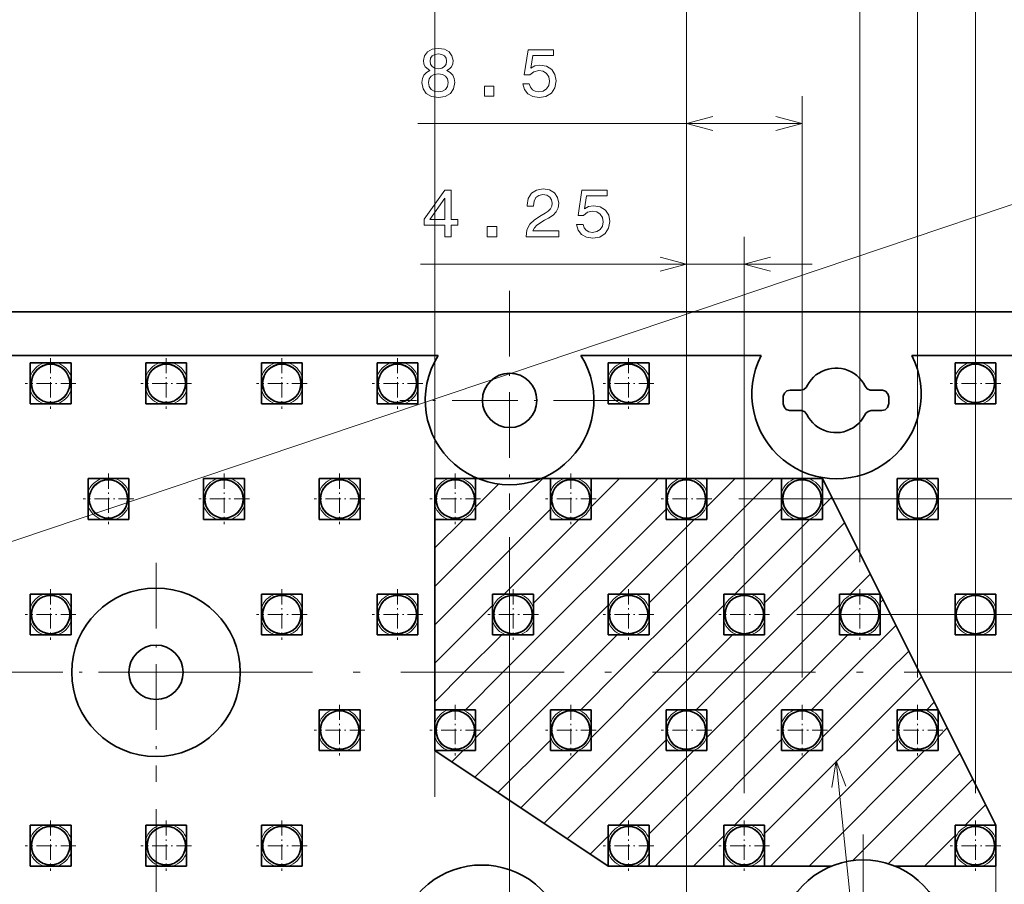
# Model space of a CAD drawing. Extents: x 0 to 594, y 0 to 420.
# Tile 12 of 33: x 161 to 233, y 133 to 196. Entities that reach past the tile are written whole.
import ezdxf

# ---------------------------------------------------------------- set-up
doc = ezdxf.new("R2010")
doc.units = 0
doc.linetypes.add('DASHDOT', pattern=[18.5, 12, -3, 0.5, -3])

msp = doc.modelspace()

# ---------------------------------------------------------------- linework, layer by layer
at = {"color": 7, "lineweight": 13}
for p, q in [((191.5, 139.343735), (191.5, 245.456116)), ((231.25, 139.612549), (231.25, 215.325165)), ((210, 124), (210, 210.084564)), ((227, 148.112549), (227, 207.984589)), ((222.75, 156.612549), (222.75, 199.630066)), ((210, 193.882812), (210, 186.863953)), ((218.5, 148.112549), (218.5, 190.863953)), ((190.242065, 188.863953), (218.5, 188.863953)), ((214.25, 139.612549), (214.25, 180.524261)), ((190.453278, 178.524261), (219.25, 178.524261)), ((191.5, 154.818756), (199.431244, 162.75)), ((194.5, 160.647186), (196.209778, 162.356964)), ((198.75, 153.583481), (207.916519, 162.75)), ((203, 160.661896), (205.088089, 162.75)), ((210, 156.348206), (216.40181, 162.75)), ((211.5, 160.67662), (213.57338, 162.75)), ((213.862549, 161.25), (373.117462, 161.25)), ((220, 160.691345), (220.686218, 161.377563)), ((191.5, 151.990326), (200, 160.490326)), ((196.494949, 148.5), (208.5, 160.505051)), ((210, 153.519775), (217, 160.519775)), ((191.5, 157.647186), (193.602814, 159.75)), ((196.588104, 154.25), (202.088089, 159.75)), ((210, 159.17662), (210.57338, 159.75)), ((213.558655, 154.25), (219.058655, 159.75)), ((215.75, 153.612915), (221.629028, 159.491943)), ((205.07338, 154.25), (210, 159.17662)), ((197, 158.440002), (197, 107.621712)), ((213.465515, 148.5), (222.571838, 157.606323)), ((207.25, 153.59819), (210, 156.348206)), ((222.043945, 154.25), (223.514648, 155.720703)), ((204.980225, 148.5), (210, 153.519775)), ((224.25, 153.62764), (224.457458, 153.835083)), ((191.5, 149.161911), (195.75, 153.411911)), ((199.32338, 148.5), (204.25, 153.42662)), ((210, 150.691345), (212.75, 153.441345)), ((216.293945, 148.5), (221.25, 153.456055)), ((218.112549, 152.75), (363.409332, 152.75)), ((221.95079, 148.5), (225.400269, 151.949463)), ((193.666519, 148.5), (196.416519, 151.25)), ((202.15181, 148.5), (204.90181, 151.25)), ((207.808655, 148.5), (210, 150.691345)), ((210.637085, 148.5), (213.387085, 151.25)), ((219.12236, 148.5), (221.87236, 151.25)), ((224.779221, 148.5), (226.343079, 150.063858)), ((191.5, 146.333481), (193.666519, 148.5)), ((193.744949, 145.75), (196.494949, 148.5)), ((194.441086, 140.789276), (202.15181, 148.5)), ((194.5, 143.67662), (199.32338, 148.5)), ((202.230225, 145.75), (204.980225, 148.5)), ((203, 143.691345), (207.808655, 148.5)), ((210, 139.37764), (219.12236, 148.5)), ((210, 147.862915), (210.637085, 148.5)), ((210.715515, 145.75), (213.465515, 148.5)), ((211.5, 143.706055), (216.293945, 148.5)), ((219.20079, 145.75), (221.95079, 148.5)), ((220, 143.720779), (224.779221, 148.5)), ((199.532257, 137.395172), (210, 147.862915)), ((215.75, 136.642349), (227.285889, 148.178238)), ((227.686081, 145.75), (228.228699, 146.292618)), ((228.5, 143.735504), (229.171494, 144.406998)), ((196.138138, 139.657913), (200, 143.519775)), ((201.229309, 136.263794), (208.5, 143.534485)), ((210, 136.54921), (217, 143.54921)), ((216.186081, 134.25), (225.5, 143.563919)), ((192.744019, 141.920654), (193.57338, 142.75)), ((197.835205, 138.526535), (202.058655, 142.75)), ((210, 142.206055), (210.543945, 142.75)), ((213.529221, 137.25), (219.029221, 142.75)), ((219.014496, 134.25), (227.514496, 142.75)), ((205.043945, 137.25), (210, 142.206055)), ((222.240402, 134.647476), (230.114304, 142.521378)), ((224.838745, 134.417389), (231.057114, 140.635757)), ((207.25, 136.62764), (210, 139.37764)), ((171, 138.440002), (171, 89.26104)), ((230.499786, 137.25), (231.999924, 138.750153)), ((202.926361, 135.132431), (204.25, 136.456055)), ((207.70079, 134.25), (210, 136.54921)), ((210.529221, 134.25), (212.75, 136.470779)), ((227.499786, 134.25), (229.75, 136.500214)), ((232.75, 134.246445), (232.75, 81.580574))]:
    msp.add_line(p, q, dxfattribs=at)
at = {"color": 7, "linetype": 'DASHDOT', "lineweight": 13}
for p, q in [((210, 175), (210, 195.882812)), ((210, 175), (210, 122)), ((349, 148.5), (71, 148.5))]:
    msp.add_line(p, q, dxfattribs=at)
at = {"color": 7, "linetype": 'DASHDOT', "lineweight": 13, "ltscale": 0.403}
for p, q in [((197, 176.559998), (197, 160.440002)), ((205.059998, 168.5), (188.940002, 168.5)), ((171, 156.559998), (171, 140.440002)), ((179.059998, 148.5), (162.940002, 148.5)), ((223, 136.559998), (223, 120.440002))]:
    msp.add_line(p, q, dxfattribs=at)
at = {"color": 7, "lineweight": 35}
for p, q in [((71, 175), (349, 175)), ((150.24881, 171.800003), (191.75119, 171.800003)), ((202.24881, 171.800003), (215.500549, 171.800003)), ((226.574051, 171.800003), (269.75119, 171.800003)), ((161.75, 171.25), (162.753555, 171.25)), ((161.75, 170.246445), (161.75, 171.25)), ((162.753555, 171.25), (163.25, 171.25)), ((163.25, 171.25), (163.746445, 171.25)), ((163.746445, 171.25), (164.75, 171.25)), ((164.75, 171.25), (164.75, 170.246445)), ((170.25, 171.25), (171.253555, 171.25)), ((170.25, 170.246445), (170.25, 171.25)), ((171.253555, 171.25), (171.75, 171.25)), ((171.75, 171.25), (172.246445, 171.25)), ((172.246445, 171.25), (173.25, 171.25)), ((173.25, 171.25), (173.25, 170.246445)), ((178.75, 171.25), (179.753555, 171.25)), ((178.75, 170.246445), (178.75, 171.25)), ((179.753555, 171.25), (180.25, 171.25)), ((180.25, 171.25), (180.746445, 171.25)), ((180.746445, 171.25), (181.75, 171.25)), ((181.75, 171.25), (181.75, 170.246445)), ((187.25, 171.25), (188.253555, 171.25)), ((187.25, 170.246445), (187.25, 171.25)), ((188.253555, 171.25), (188.75, 171.25)), ((188.75, 171.25), (189.246445, 171.25)), ((189.246445, 171.25), (190.25, 171.25)), ((190.25, 171.25), (190.25, 170.246445)), ((204.25, 171.25), (205.253555, 171.25)), ((204.25, 170.246445), (204.25, 171.25)), ((205.253555, 171.25), (205.75, 171.25)), ((205.75, 171.25), (206.246445, 171.25)), ((206.246445, 171.25), (207.25, 171.25)), ((207.25, 171.25), (207.25, 170.246445)), ((220.664627, 170.850739), (220.9151, 170.875717)), ((220.9151, 170.875717), (221.161758, 170.86882)), ((221.161758, 170.86882), (221.412567, 170.840576)), ((229.75, 171.25), (230.753555, 171.25)), ((229.75, 170.246445), (229.75, 171.25)), ((230.753555, 171.25), (231.25, 171.25)), ((231.25, 171.25), (231.746445, 171.25)), ((231.746445, 171.25), (232.75, 171.25)), ((232.75, 171.25), (232.75, 170.246445)), ((161.75, 169.253555), (161.75, 170.246445)), ((164.75, 170.246445), (164.75, 169.253555)), ((170.25, 169.253555), (170.25, 170.246445)), ((173.25, 170.246445), (173.25, 169.253555)), ((178.75, 169.253555), (178.75, 170.246445)), ((181.75, 170.246445), (181.75, 169.253555)), ((187.25, 169.253555), (187.25, 170.246445)), ((190.25, 170.246445), (190.25, 169.253555)), ((204.25, 169.253555), (204.25, 170.246445)), ((207.25, 170.246445), (207.25, 169.253555)), ((219.172211, 170.01857), (219.341721, 170.202026)), ((219.341721, 170.202026), (219.528778, 170.367737)), ((219.528778, 170.367737), (219.733078, 170.512421)), ((219.733078, 170.512421), (219.951843, 170.632324)), ((219.951843, 170.632324), (220.18129, 170.731186)), ((220.18129, 170.731186), (220.421066, 170.805267)), ((220.421066, 170.805267), (220.664627, 170.850739)), ((221.412567, 170.840576), (221.655792, 170.784073)), ((221.655792, 170.784073), (221.888672, 170.702942)), ((221.888672, 170.702942), (222.118118, 170.597)), ((222.118118, 170.597), (222.329651, 170.466614)), ((222.329651, 170.466614), (222.530838, 170.318298)), ((222.530838, 170.318298), (222.710678, 170.145172)), ((222.710678, 170.145172), (222.876389, 169.958633)), ((229.75, 169.253555), (229.75, 170.246445)), ((232.75, 170.246445), (232.75, 169.253555)), ((218.6465, 169.309235), (218.826675, 169.471497)), ((218.826675, 169.471497), (218.858368, 169.535309)), ((218.858368, 169.535309), (218.896957, 169.60585)), ((218.896957, 169.60585), (219.024078, 169.820999)), ((219.024078, 169.820999), (219.172211, 170.01857)), ((222.876389, 169.958633), (223.017639, 169.753998)), ((223.017639, 169.753998), (223.137527, 169.535217)), ((223.137527, 169.535217), (223.292557, 169.34816)), ((161.75, 168.25), (161.75, 169.253555)), ((164.75, 169.253555), (164.75, 168.25)), ((170.25, 168.25), (170.25, 169.253555)), ((173.25, 169.253555), (173.25, 168.25)), ((178.75, 168.25), (178.75, 169.253555)), ((181.75, 169.253555), (181.75, 168.25)), ((187.25, 168.25), (187.25, 169.253555)), ((190.25, 169.253555), (190.25, 168.25)), ((204.25, 168.25), (204.25, 169.253555)), ((207.25, 169.253555), (207.25, 168.25)), ((217.122726, 168.751816), (217.126175, 168.801239)), ((217.122726, 168.251068), (217.122726, 168.751816)), ((217.126175, 168.801239), (217.207138, 169.030518)), ((217.207138, 169.030518), (217.387314, 169.19278)), ((217.387314, 169.19278), (217.623642, 169.249283)), ((217.623642, 169.249283), (218.410156, 169.249283)), ((218.410156, 169.249283), (218.6465, 169.309235)), ((223.292557, 169.34816), (223.518555, 169.256516)), ((223.518555, 169.256516), (223.589172, 169.249207)), ((223.589172, 169.249207), (224.372253, 169.249374)), ((224.372253, 169.249374), (224.424606, 169.249451)), ((224.424606, 169.249451), (224.650955, 169.164703)), ((224.650955, 169.164703), (224.816666, 168.984863)), ((224.816666, 168.984863), (224.873169, 168.751984)), ((224.873169, 168.751984), (224.873169, 168.250885)), ((229.75, 168.25), (229.75, 169.253555)), ((232.75, 169.253555), (232.75, 168.25)), ((162.753555, 168.25), (161.75, 168.25)), ((163.25, 168.25), (162.753555, 168.25)), ((163.746445, 168.25), (163.25, 168.25)), ((164.75, 168.25), (163.746445, 168.25)), ((171.253555, 168.25), (170.25, 168.25)), ((171.75, 168.25), (171.253555, 168.25)), ((172.246445, 168.25), (171.75, 168.25)), ((173.25, 168.25), (172.246445, 168.25)), ((179.753555, 168.25), (178.75, 168.25)), ((180.25, 168.25), (179.753555, 168.25)), ((180.746445, 168.25), (180.25, 168.25)), ((181.75, 168.25), (180.746445, 168.25)), ((188.253555, 168.25), (187.25, 168.25)), ((188.75, 168.25), (188.253555, 168.25)), ((189.246445, 168.25), (188.75, 168.25)), ((190.25, 168.25), (189.246445, 168.25)), ((205.253555, 168.25), (204.25, 168.25)), ((205.75, 168.25), (205.253555, 168.25)), ((206.246445, 168.25), (205.75, 168.25)), ((207.25, 168.25), (206.246445, 168.25)), ((217.182678, 168.01474), (217.122726, 168.251068)), ((217.34494, 167.834732), (217.182678, 168.01474)), ((224.788422, 167.972183), (224.608582, 167.809921)), ((224.86972, 168.20163), (224.788422, 167.972183)), ((224.873169, 168.250885), (224.86972, 168.20163)), ((230.753555, 168.25), (229.75, 168.25)), ((231.25, 168.25), (230.753555, 168.25)), ((231.746445, 168.25), (231.25, 168.25)), ((232.75, 168.25), (231.746445, 168.25)), ((217.574036, 167.753601), (217.34494, 167.834732)), ((217.623642, 167.750061), (217.574036, 167.753601)), ((218.409821, 167.749969), (217.623642, 167.750061)), ((218.480789, 167.746521), (218.409821, 167.749969)), ((218.702988, 167.654892), (218.480789, 167.746521)), ((218.858368, 167.467819), (218.702988, 167.654892)), ((218.981705, 167.249054), (218.858368, 167.467819)), ((219.122955, 167.044418), (218.981705, 167.249054)), ((223.102036, 167.397202), (222.975266, 167.182053)), ((223.137527, 167.467819), (223.102036, 167.397202)), ((223.172668, 167.527771), (223.137527, 167.467819)), ((223.352844, 167.693481), (223.172668, 167.527771)), ((223.589172, 167.749969), (223.352844, 167.693481)), ((224.372253, 167.749969), (223.589172, 167.749969)), ((224.608582, 167.809921), (224.372253, 167.749969)), ((219.285217, 166.853912), (219.122955, 167.044418)), ((219.468155, 166.684753), (219.285217, 166.853912)), ((219.666245, 166.53299), (219.468155, 166.684753)), ((219.880875, 166.406036), (219.666245, 166.53299)), ((222.466766, 166.635315), (222.262131, 166.490616)), ((222.654175, 166.797577), (222.466766, 166.635315)), ((222.823669, 166.981033), (222.654175, 166.797577)), ((222.975266, 167.182053), (222.823669, 166.981033)), ((220.107224, 166.30011), (219.880875, 166.406036)), ((220.343552, 166.218979), (220.107224, 166.30011)), ((220.586426, 166.162476), (220.343552, 166.218979)), ((220.833786, 166.130783), (220.586426, 166.162476)), ((221.084244, 166.127335), (220.833786, 166.130783)), ((221.331268, 166.148346), (221.084244, 166.127335)), ((221.578278, 166.197784), (221.331268, 166.148346)), ((221.814606, 166.271851), (221.578278, 166.197784)), ((222.047501, 166.370728), (221.814606, 166.271851)), ((222.262131, 166.490616), (222.047501, 166.370728)), ((166, 162.75), (167.003555, 162.75)), ((166, 161.746445), (166, 162.75)), ((167.003555, 162.75), (167.5, 162.75)), ((167.5, 162.75), (167.996445, 162.75)), ((167.996445, 162.75), (169, 162.75)), ((169, 162.75), (169, 161.746445)), ((174.5, 162.75), (175.503555, 162.75)), ((174.5, 161.746445), (174.5, 162.75)), ((175.503555, 162.75), (176, 162.75)), ((176, 162.75), (176.496445, 162.75)), ((176.496445, 162.75), (177.5, 162.75)), ((177.5, 162.75), (177.5, 161.746445)), ((183, 162.75), (184.003555, 162.75)), ((183, 161.746445), (183, 162.75)), ((184.003555, 162.75), (184.5, 162.75)), ((184.5, 162.75), (184.996445, 162.75)), ((184.996445, 162.75), (186, 162.75)), ((186, 162.75), (186, 161.746445)), ((191.5, 162.75), (191.5, 142.75)), ((220, 162.75), (191.5, 162.75)), ((191.5, 162.75), (192.503555, 162.75)), ((191.5, 161.746445), (191.5, 162.75)), ((192.503555, 162.75), (193, 162.75)), ((193, 162.75), (193.496445, 162.75)), ((193.496445, 162.75), (194.5, 162.75)), ((194.5, 162.75), (194.5, 161.746445)), ((200, 162.75), (201.003555, 162.75)), ((200, 161.746445), (200, 162.75)), ((201.003555, 162.75), (201.5, 162.75)), ((201.5, 162.75), (201.996445, 162.75)), ((201.996445, 162.75), (203, 162.75)), ((203, 162.75), (203, 161.746445)), ((208.5, 162.75), (209.503555, 162.75)), ((208.5, 161.746445), (208.5, 162.75)), ((209.503555, 162.75), (210, 162.75)), ((210, 162.75), (210.496445, 162.75)), ((210.496445, 162.75), (211.5, 162.75)), ((211.5, 162.75), (211.5, 161.746445)), ((217, 162.75), (218.003555, 162.75)), ((217, 161.746445), (217, 162.75)), ((218.003555, 162.75), (218.5, 162.75)), ((218.5, 162.75), (218.996445, 162.75)), ((218.996445, 162.75), (220, 162.75)), ((232.75, 137.25), (220, 162.75)), ((220, 162.75), (220, 161.746445)), ((225.5, 162.75), (226.503555, 162.75)), ((225.5, 161.746445), (225.5, 162.75)), ((226.503555, 162.75), (227, 162.75)), ((227, 162.75), (227.496445, 162.75)), ((227.496445, 162.75), (228.5, 162.75)), ((228.5, 162.75), (228.5, 161.746445)), ((166, 160.753555), (166, 161.746445)), ((169, 161.746445), (169, 160.753555)), ((174.5, 160.753555), (174.5, 161.746445)), ((177.5, 161.746445), (177.5, 160.753555)), ((183, 160.753555), (183, 161.746445)), ((186, 161.746445), (186, 160.753555)), ((191.5, 160.753555), (191.5, 161.746445)), ((194.5, 161.746445), (194.5, 160.753555)), ((200, 160.753555), (200, 161.746445)), ((203, 161.746445), (203, 160.753555)), ((208.5, 160.753555), (208.5, 161.746445)), ((211.5, 161.746445), (211.5, 160.753555)), ((217, 160.753555), (217, 161.746445)), ((220, 161.746445), (220, 160.753555)), ((225.5, 160.753555), (225.5, 161.746445)), ((228.5, 161.746445), (228.5, 160.753555)), ((166, 159.75), (166, 160.753555)), ((169, 160.753555), (169, 159.75)), ((174.5, 159.75), (174.5, 160.753555)), ((177.5, 160.753555), (177.5, 159.75)), ((183, 159.75), (183, 160.753555)), ((186, 160.753555), (186, 159.75)), ((191.5, 159.75), (191.5, 160.753555)), ((194.5, 160.753555), (194.5, 159.75)), ((200, 159.75), (200, 160.753555)), ((203, 160.753555), (203, 159.75)), ((208.5, 159.75), (208.5, 160.753555)), ((211.5, 160.753555), (211.5, 159.75)), ((217, 159.75), (217, 160.753555)), ((220, 160.753555), (220, 159.75)), ((225.5, 159.75), (225.5, 160.753555)), ((228.5, 160.753555), (228.5, 159.75)), ((167.003555, 159.75), (166, 159.75)), ((167.5, 159.75), (167.003555, 159.75)), ((167.996445, 159.75), (167.5, 159.75)), ((169, 159.75), (167.996445, 159.75)), ((175.503555, 159.75), (174.5, 159.75)), ((176, 159.75), (175.503555, 159.75)), ((176.496445, 159.75), (176, 159.75)), ((177.5, 159.75), (176.496445, 159.75)), ((184.003555, 159.75), (183, 159.75)), ((184.5, 159.75), (184.003555, 159.75)), ((184.996445, 159.75), (184.5, 159.75)), ((186, 159.75), (184.996445, 159.75)), ((192.503555, 159.75), (191.5, 159.75)), ((193, 159.75), (192.503555, 159.75)), ((193.496445, 159.75), (193, 159.75)), ((194.5, 159.75), (193.496445, 159.75)), ((201.003555, 159.75), (200, 159.75)), ((201.5, 159.75), (201.003555, 159.75)), ((201.996445, 159.75), (201.5, 159.75)), ((203, 159.75), (201.996445, 159.75)), ((209.503555, 159.75), (208.5, 159.75)), ((210, 159.75), (209.503555, 159.75)), ((210.496445, 159.75), (210, 159.75)), ((211.5, 159.75), (210.496445, 159.75)), ((218.003555, 159.75), (217, 159.75)), ((218.5, 159.75), (218.003555, 159.75)), ((218.996445, 159.75), (218.5, 159.75)), ((220, 159.75), (218.996445, 159.75)), ((226.503555, 159.75), (225.5, 159.75)), ((227, 159.75), (226.503555, 159.75)), ((227.496445, 159.75), (227, 159.75)), ((228.5, 159.75), (227.496445, 159.75)), ((161.75, 154.25), (162.753555, 154.25)), ((161.75, 153.246445), (161.75, 154.25)), ((162.753555, 154.25), (163.25, 154.25)), ((163.25, 154.25), (163.746445, 154.25)), ((163.746445, 154.25), (164.75, 154.25)), ((164.75, 154.25), (164.75, 153.246445)), ((178.75, 154.25), (179.753555, 154.25)), ((178.75, 153.246445), (178.75, 154.25)), ((179.753555, 154.25), (180.25, 154.25)), ((180.25, 154.25), (180.746445, 154.25)), ((180.746445, 154.25), (181.75, 154.25)), ((181.75, 154.25), (181.75, 153.246445)), ((187.25, 154.25), (188.253555, 154.25)), ((187.25, 153.246445), (187.25, 154.25)), ((188.253555, 154.25), (188.75, 154.25)), ((188.75, 154.25), (189.246445, 154.25)), ((189.246445, 154.25), (190.25, 154.25)), ((190.25, 154.25), (190.25, 153.246445)), ((195.75, 154.25), (196.753555, 154.25)), ((195.75, 153.246445), (195.75, 154.25)), ((196.753555, 154.25), (197.25, 154.25)), ((197.25, 154.25), (197.746445, 154.25)), ((197.746445, 154.25), (198.75, 154.25)), ((198.75, 154.25), (198.75, 153.246445)), ((204.25, 154.25), (205.253555, 154.25)), ((204.25, 153.246445), (204.25, 154.25)), ((205.253555, 154.25), (205.75, 154.25)), ((205.75, 154.25), (206.246445, 154.25)), ((206.246445, 154.25), (207.25, 154.25)), ((207.25, 154.25), (207.25, 153.246445)), ((212.75, 154.25), (213.753555, 154.25)), ((212.75, 153.246445), (212.75, 154.25)), ((213.753555, 154.25), (214.25, 154.25)), ((214.25, 154.25), (214.746445, 154.25)), ((214.746445, 154.25), (215.75, 154.25)), ((215.75, 154.25), (215.75, 153.246445)), ((221.25, 154.25), (222.253555, 154.25)), ((221.25, 153.246445), (221.25, 154.25)), ((222.253555, 154.25), (222.75, 154.25)), ((222.75, 154.25), (223.246445, 154.25)), ((223.246445, 154.25), (224.25, 154.25)), ((224.25, 154.25), (224.25, 153.246445)), ((229.75, 154.25), (230.753555, 154.25)), ((229.75, 153.246445), (229.75, 154.25)), ((230.753555, 154.25), (231.25, 154.25)), ((231.25, 154.25), (231.746445, 154.25)), ((231.746445, 154.25), (232.75, 154.25)), ((232.75, 154.25), (232.75, 153.246445)), ((161.75, 152.253555), (161.75, 153.246445)), ((164.75, 153.246445), (164.75, 152.253555)), ((178.75, 152.253555), (178.75, 153.246445)), ((181.75, 153.246445), (181.75, 152.253555)), ((187.25, 152.253555), (187.25, 153.246445)), ((190.25, 153.246445), (190.25, 152.253555)), ((195.75, 152.253555), (195.75, 153.246445)), ((198.75, 153.246445), (198.75, 152.253555)), ((204.25, 152.253555), (204.25, 153.246445)), ((207.25, 153.246445), (207.25, 152.253555)), ((212.75, 152.253555), (212.75, 153.246445)), ((215.75, 153.246445), (215.75, 152.253555)), ((221.25, 152.253555), (221.25, 153.246445)), ((224.25, 153.246445), (224.25, 152.253555)), ((229.75, 152.253555), (229.75, 153.246445)), ((232.75, 153.246445), (232.75, 152.253555)), ((161.75, 151.25), (161.75, 152.253555)), ((164.75, 152.253555), (164.75, 151.25)), ((178.75, 151.25), (178.75, 152.253555)), ((181.75, 152.253555), (181.75, 151.25)), ((187.25, 151.25), (187.25, 152.253555)), ((190.25, 152.253555), (190.25, 151.25)), ((195.75, 151.25), (195.75, 152.253555)), ((198.75, 152.253555), (198.75, 151.25)), ((204.25, 151.25), (204.25, 152.253555)), ((207.25, 152.253555), (207.25, 151.25)), ((212.75, 151.25), (212.75, 152.253555)), ((215.75, 152.253555), (215.75, 151.25)), ((221.25, 151.25), (221.25, 152.253555)), ((224.25, 152.253555), (224.25, 151.25)), ((229.75, 151.25), (229.75, 152.253555)), ((232.75, 152.253555), (232.75, 151.25)), ((162.753555, 151.25), (161.75, 151.25)), ((163.25, 151.25), (162.753555, 151.25)), ((163.746445, 151.25), (163.25, 151.25)), ((164.75, 151.25), (163.746445, 151.25)), ((179.753555, 151.25), (178.75, 151.25)), ((180.25, 151.25), (179.753555, 151.25)), ((180.746445, 151.25), (180.25, 151.25)), ((181.75, 151.25), (180.746445, 151.25)), ((188.253555, 151.25), (187.25, 151.25)), ((188.75, 151.25), (188.253555, 151.25)), ((189.246445, 151.25), (188.75, 151.25)), ((190.25, 151.25), (189.246445, 151.25)), ((196.753555, 151.25), (195.75, 151.25)), ((197.25, 151.25), (196.753555, 151.25)), ((197.746445, 151.25), (197.25, 151.25)), ((198.75, 151.25), (197.746445, 151.25)), ((205.253555, 151.25), (204.25, 151.25)), ((205.75, 151.25), (205.253555, 151.25)), ((206.246445, 151.25), (205.75, 151.25)), ((207.25, 151.25), (206.246445, 151.25)), ((213.753555, 151.25), (212.75, 151.25)), ((214.25, 151.25), (213.753555, 151.25)), ((214.746445, 151.25), (214.25, 151.25)), ((215.75, 151.25), (214.746445, 151.25)), ((222.253555, 151.25), (221.25, 151.25)), ((222.75, 151.25), (222.253555, 151.25)), ((223.246445, 151.25), (222.75, 151.25)), ((224.25, 151.25), (223.246445, 151.25)), ((230.753555, 151.25), (229.75, 151.25)), ((231.25, 151.25), (230.753555, 151.25)), ((231.746445, 151.25), (231.25, 151.25)), ((232.75, 151.25), (231.746445, 151.25)), ((183, 145.75), (184.003555, 145.75)), ((183, 144.746445), (183, 145.75)), ((184.003555, 145.75), (184.5, 145.75)), ((184.5, 145.75), (184.996445, 145.75)), ((184.996445, 145.75), (186, 145.75)), ((186, 145.75), (186, 144.746445)), ((191.5, 145.75), (192.503555, 145.75)), ((191.5, 144.746445), (191.5, 145.75)), ((192.503555, 145.75), (193, 145.75)), ((193, 145.75), (193.496445, 145.75)), ((193.496445, 145.75), (194.5, 145.75)), ((194.5, 145.75), (194.5, 144.746445)), ((200, 145.75), (201.003555, 145.75)), ((200, 144.746445), (200, 145.75)), ((201.003555, 145.75), (201.5, 145.75)), ((201.5, 145.75), (201.996445, 145.75)), ((201.996445, 145.75), (203, 145.75)), ((203, 145.75), (203, 144.746445)), ((208.5, 145.75), (209.503555, 145.75)), ((208.5, 144.746445), (208.5, 145.75)), ((209.503555, 145.75), (210, 145.75)), ((210, 145.75), (210.496445, 145.75)), ((210.496445, 145.75), (211.5, 145.75)), ((211.5, 145.75), (211.5, 144.746445)), ((217, 145.75), (218.003555, 145.75)), ((217, 144.746445), (217, 145.75)), ((218.003555, 145.75), (218.5, 145.75)), ((218.5, 145.75), (218.996445, 145.75)), ((218.996445, 145.75), (220, 145.75)), ((220, 145.75), (220, 144.746445)), ((225.5, 145.75), (226.503555, 145.75)), ((225.5, 144.746445), (225.5, 145.75)), ((226.503555, 145.75), (227, 145.75)), ((227, 145.75), (227.496445, 145.75)), ((227.496445, 145.75), (228.5, 145.75)), ((228.5, 145.75), (228.5, 144.746445)), ((183, 143.753555), (183, 144.746445)), ((186, 144.746445), (186, 143.753555)), ((191.5, 143.753555), (191.5, 144.746445)), ((194.5, 144.746445), (194.5, 143.753555)), ((200, 143.753555), (200, 144.746445)), ((203, 144.746445), (203, 143.753555)), ((208.5, 143.753555), (208.5, 144.746445)), ((211.5, 144.746445), (211.5, 143.753555)), ((217, 143.753555), (217, 144.746445)), ((220, 144.746445), (220, 143.753555)), ((225.5, 143.753555), (225.5, 144.746445)), ((228.5, 144.746445), (228.5, 143.753555)), ((183, 142.75), (183, 143.753555)), ((186, 143.753555), (186, 142.75)), ((191.5, 142.75), (191.5, 143.753555)), ((194.5, 143.753555), (194.5, 142.75)), ((200, 142.75), (200, 143.753555)), ((203, 143.753555), (203, 142.75)), ((208.5, 142.75), (208.5, 143.753555)), ((211.5, 143.753555), (211.5, 142.75)), ((217, 142.75), (217, 143.753555)), ((220, 143.753555), (220, 142.75)), ((225.5, 142.75), (225.5, 143.753555)), ((228.5, 143.753555), (228.5, 142.75)), ((184.003555, 142.75), (183, 142.75)), ((184.5, 142.75), (184.003555, 142.75)), ((184.996445, 142.75), (184.5, 142.75)), ((186, 142.75), (184.996445, 142.75)), ((191.5, 142.75), (204.25, 134.25)), ((192.503555, 142.75), (191.5, 142.75)), ((193, 142.75), (192.503555, 142.75)), ((193.496445, 142.75), (193, 142.75)), ((194.5, 142.75), (193.496445, 142.75)), ((201.003555, 142.75), (200, 142.75)), ((201.5, 142.75), (201.003555, 142.75)), ((201.996445, 142.75), (201.5, 142.75)), ((203, 142.75), (201.996445, 142.75)), ((209.503555, 142.75), (208.5, 142.75)), ((210, 142.75), (209.503555, 142.75)), ((210.496445, 142.75), (210, 142.75)), ((211.5, 142.75), (210.496445, 142.75)), ((218.003555, 142.75), (217, 142.75)), ((218.5, 142.75), (218.003555, 142.75)), ((218.996445, 142.75), (218.5, 142.75)), ((220, 142.75), (218.996445, 142.75)), ((226.503555, 142.75), (225.5, 142.75)), ((227, 142.75), (226.503555, 142.75)), ((227.496445, 142.75), (227, 142.75)), ((228.5, 142.75), (227.496445, 142.75)), ((161.75, 137.25), (162.753555, 137.25)), ((161.75, 136.246445), (161.75, 137.25)), ((162.753555, 137.25), (163.25, 137.25)), ((163.25, 137.25), (163.746445, 137.25)), ((163.746445, 137.25), (164.75, 137.25)), ((164.75, 137.25), (164.75, 136.246445)), ((170.25, 137.25), (171.253555, 137.25)), ((170.25, 136.246445), (170.25, 137.25)), ((171.253555, 137.25), (171.75, 137.25)), ((171.75, 137.25), (172.246445, 137.25)), ((172.246445, 137.25), (173.25, 137.25)), ((173.25, 137.25), (173.25, 136.246445)), ((178.75, 137.25), (179.753555, 137.25)), ((178.75, 136.246445), (178.75, 137.25)), ((179.753555, 137.25), (180.25, 137.25)), ((180.25, 137.25), (180.746445, 137.25)), ((180.746445, 137.25), (181.75, 137.25)), ((181.75, 137.25), (181.75, 136.246445)), ((204.25, 137.25), (205.253555, 137.25)), ((204.25, 136.246445), (204.25, 137.25)), ((205.253555, 137.25), (205.75, 137.25)), ((205.75, 137.25), (206.246445, 137.25)), ((206.246445, 137.25), (207.25, 137.25)), ((207.25, 137.25), (207.25, 136.246445)), ((212.75, 137.25), (213.753555, 137.25)), ((212.75, 136.246445), (212.75, 137.25)), ((213.753555, 137.25), (214.25, 137.25)), ((214.25, 137.25), (214.746445, 137.25)), ((214.746445, 137.25), (215.75, 137.25)), ((215.75, 137.25), (215.75, 136.246445)), ((229.75, 137.25), (230.753555, 137.25)), ((229.75, 136.246445), (229.75, 137.25)), ((230.753555, 137.25), (231.25, 137.25)), ((231.25, 137.25), (231.746445, 137.25)), ((231.746445, 137.25), (232.75, 137.25)), ((232.75, 137.25), (232.75, 136.246445)), ((161.75, 135.253555), (161.75, 136.246445)), ((164.75, 136.246445), (164.75, 135.253555)), ((170.25, 135.253555), (170.25, 136.246445)), ((173.25, 136.246445), (173.25, 135.253555)), ((178.75, 135.253555), (178.75, 136.246445)), ((181.75, 136.246445), (181.75, 135.253555)), ((204.25, 135.253555), (204.25, 136.246445)), ((207.25, 136.246445), (207.25, 135.253555)), ((212.75, 135.253555), (212.75, 136.246445)), ((215.75, 136.246445), (215.75, 135.253555)), ((229.75, 135.253555), (229.75, 136.246445)), ((232.75, 136.246445), (232.75, 135.253555)), ((161.75, 134.25), (161.75, 135.253555)), ((164.75, 135.253555), (164.75, 134.25)), ((170.25, 134.25), (170.25, 135.253555)), ((173.25, 135.253555), (173.25, 134.25)), ((178.75, 134.25), (178.75, 135.253555)), ((181.75, 135.253555), (181.75, 134.25)), ((204.25, 134.25), (204.25, 135.253555)), ((207.25, 135.253555), (207.25, 134.25)), ((212.75, 134.25), (212.75, 135.253555)), ((215.75, 135.253555), (215.75, 134.25)), ((229.75, 134.25), (229.75, 135.253555)), ((232.75, 135.253555), (232.75, 134.25)), ((162.753555, 134.25), (161.75, 134.25)), ((163.25, 134.25), (162.753555, 134.25)), ((163.746445, 134.25), (163.25, 134.25)), ((164.75, 134.25), (163.746445, 134.25)), ((171.253555, 134.25), (170.25, 134.25)), ((171.75, 134.25), (171.253555, 134.25)), ((172.246445, 134.25), (171.75, 134.25)), ((173.25, 134.25), (172.246445, 134.25)), ((179.753555, 134.25), (178.75, 134.25)), ((180.25, 134.25), (179.753555, 134.25)), ((180.746445, 134.25), (180.25, 134.25)), ((181.75, 134.25), (180.746445, 134.25)), ((204.25, 134.25), (220.681046, 134.25)), ((205.253555, 134.25), (204.25, 134.25)), ((205.75, 134.25), (205.253555, 134.25)), ((206.246445, 134.25), (205.75, 134.25)), ((207.25, 134.25), (206.246445, 134.25)), ((213.753555, 134.25), (212.75, 134.25)), ((214.25, 134.25), (213.753555, 134.25)), ((214.746445, 134.25), (214.25, 134.25)), ((215.75, 134.25), (214.746445, 134.25)), ((229.75, 134.25), (225.318939, 134.25)), ((230.753555, 134.25), (229.75, 134.25)), ((231.25, 134.25), (230.753555, 134.25)), ((231.746445, 134.25), (231.25, 134.25)), ((232.75, 134.25), (231.746445, 134.25))]:
    msp.add_line(p, q, dxfattribs=at)
at = {"color": 7, "linetype": 'DASHDOT', "lineweight": 13, "ltscale": 0.093127}
for p, q in [((163.25, 171.612549), (163.25, 167.887451)), ((171.75, 171.612549), (171.75, 167.887451)), ((180.25, 171.612549), (180.25, 167.887451)), ((188.75, 171.612549), (188.75, 167.887451)), ((205.75, 171.612549), (205.75, 167.887451)), ((231.25, 171.612549), (231.25, 167.887451)), ((165.112549, 169.75), (161.387451, 169.75)), ((173.612549, 169.75), (169.887451, 169.75)), ((182.112549, 169.75), (178.387451, 169.75)), ((190.612549, 169.75), (186.887451, 169.75)), ((207.612549, 169.75), (203.887451, 169.75)), ((233.112549, 169.75), (229.387451, 169.75)), ((167.5, 163.112549), (167.5, 159.387451)), ((176, 163.112549), (176, 159.387451)), ((184.5, 163.112549), (184.5, 159.387451)), ((193, 163.112549), (193, 159.387451)), ((201.5, 163.112549), (201.5, 159.387451)), ((210, 163.112549), (210, 159.387451)), ((218.5, 163.112549), (218.5, 159.387451)), ((227, 163.112549), (227, 159.387451)), ((169.362549, 161.25), (165.637451, 161.25)), ((177.862549, 161.25), (174.137451, 161.25)), ((186.362549, 161.25), (182.637451, 161.25)), ((194.862549, 161.25), (191.137451, 161.25)), ((203.362549, 161.25), (199.637451, 161.25)), ((211.862549, 161.25), (208.137451, 161.25)), ((220.362549, 161.25), (216.637451, 161.25)), ((228.862549, 161.25), (225.137451, 161.25)), ((163.25, 154.612549), (163.25, 150.887451)), ((180.25, 154.612549), (180.25, 150.887451)), ((188.75, 154.612549), (188.75, 150.887451)), ((197.25, 154.612549), (197.25, 150.887451)), ((205.75, 154.612549), (205.75, 150.887451)), ((214.25, 154.612549), (214.25, 150.887451)), ((222.75, 154.612549), (222.75, 150.887451)), ((231.25, 154.612549), (231.25, 150.887451)), ((165.112549, 152.75), (161.387451, 152.75)), ((182.112549, 152.75), (178.387451, 152.75)), ((190.612549, 152.75), (186.887451, 152.75)), ((199.112549, 152.75), (195.387451, 152.75)), ((207.612549, 152.75), (203.887451, 152.75)), ((216.112549, 152.75), (212.387451, 152.75)), ((224.612549, 152.75), (220.887451, 152.75)), ((233.112549, 152.75), (229.387451, 152.75)), ((184.5, 146.112549), (184.5, 142.387451)), ((193, 146.112549), (193, 142.387451)), ((201.5, 146.112549), (201.5, 142.387451)), ((210, 146.112549), (210, 142.387451)), ((218.5, 146.112549), (218.5, 142.387451)), ((227, 146.112549), (227, 142.387451)), ((186.362549, 144.25), (182.637451, 144.25)), ((194.862549, 144.25), (191.137451, 144.25)), ((203.362549, 144.25), (199.637451, 144.25)), ((211.862549, 144.25), (208.137451, 144.25)), ((220.362549, 144.25), (216.637451, 144.25)), ((228.862549, 144.25), (225.137451, 144.25)), ((163.25, 137.612549), (163.25, 133.887451)), ((171.75, 137.612549), (171.75, 133.887451)), ((180.25, 137.612549), (180.25, 133.887451)), ((205.75, 137.612549), (205.75, 133.887451)), ((214.25, 137.612549), (214.25, 133.887451)), ((231.25, 137.612549), (231.25, 133.887451)), ((165.112549, 135.75), (161.387451, 135.75)), ((173.612549, 135.75), (169.887451, 135.75)), ((182.112549, 135.75), (178.387451, 135.75)), ((207.612549, 135.75), (203.887451, 135.75)), ((216.112549, 135.75), (212.387451, 135.75)), ((233.112549, 135.75), (229.387451, 135.75))]:
    msp.add_line(p, q, dxfattribs=at)
at = {"color": 7, "lineweight": 13}
for points in [[(119.999207, 144.512512), (378.562958, 231.65834), (445.319427, 231.65834)], [(211.931854, 189.381592), (210, 188.863953), (211.931854, 188.346313)], [(216.568146, 188.346313), (218.5, 188.863953), (216.568146, 189.381592)], [(208.068146, 178.006622), (210, 178.524261), (208.068146, 179.041901)], [(216.181854, 179.041901), (214.25, 178.524261), (216.181854, 178.006622)], [(221.712463, 140.13121), (221, 142), (220.682617, 140.025345)], [(221, 142), (228.476013, 69.271667), (319.520691, 69.271667)]]:
    msp.add_lwpolyline(points, dxfattribs=at)
for points in [[(191.134705, 192.750122), (190.877502, 192.608917), (190.700989, 192.412231), (190.590042, 192.1651), (190.554749, 191.867554), (190.635437, 191.418701), (190.867416, 191.070724), (191.245667, 190.848816), (191.760071, 190.763092), (192.26944, 190.848816), (192.647675, 191.070724), (192.879669, 191.418701), (192.965393, 191.867554), (192.925049, 192.1651), (192.819153, 192.412231), (192.637589, 192.608917), (192.385437, 192.750122), (192.587158, 192.871155), (192.728363, 193.037582), (192.814102, 193.239319), (192.84436, 193.486435), (192.763672, 193.844498), (192.551849, 194.131958), (192.208923, 194.318573), (191.760071, 194.38916), (191.306183, 194.318573), (190.963242, 194.131958), (190.746384, 193.844498), (190.670731, 193.486435), (190.695953, 193.239319), (190.781677, 193.037582)], [(197.981384, 191.776779), (198.092346, 191.363235), (198.339462, 191.040466), (198.702576, 190.838745), (199.16655, 190.763092), (199.675919, 190.853867), (200.074341, 191.100983), (200.326492, 191.494354), (200.422318, 191.998688), (200.336578, 192.467697), (200.094513, 192.835846), (199.716263, 193.072876), (199.227066, 193.15863), (198.848831, 193.098099), (198.55632, 192.931671), (198.69754, 193.874756), (200.230667, 193.874756), (200.230667, 194.2883), (198.359634, 194.2883), (198.08226, 192.432404), (198.485718, 192.432404), (198.778229, 192.669434), (199.151428, 192.755157), (199.474197, 192.699677), (199.721313, 192.5383), (199.877655, 192.291183), (199.933121, 191.973465), (199.877655, 191.655731), (199.716263, 191.40863), (199.469147, 191.252289), (199.151428, 191.196808), (198.884125, 191.232117), (198.677368, 191.348099), (198.526062, 191.529663), (198.450409, 191.776779)], [(191.149841, 193.446075), (191.190186, 193.667984), (191.311218, 193.839447), (191.502869, 193.945374), (191.760071, 193.985718), (192.012238, 193.945374), (192.203873, 193.839447), (192.324921, 193.667984), (192.3703, 193.446075), (192.324921, 193.219147), (192.203873, 193.042633), (192.012238, 192.926636), (191.760071, 192.891327), (191.502869, 192.931671), (191.311218, 193.042633), (191.190186, 193.219147)], [(191.038879, 191.87764), (191.084274, 192.144928), (191.23053, 192.346664), (191.457474, 192.477783), (191.760071, 192.523178), (192.057617, 192.477783), (192.284561, 192.346664), (192.430817, 192.144928), (192.481262, 191.87764), (192.430817, 191.590179), (192.284561, 191.373322), (192.057617, 191.232117), (191.760071, 191.186722), (191.457474, 191.232117), (191.23053, 191.373322), (191.084274, 191.590179)], [(195.148102, 190.863953), (195.844086, 190.863953), (195.844086, 191.615387), (195.148102, 191.615387)], [(192.248657, 180.524261), (192.702545, 180.524261), (192.702545, 181.391693), (193.201828, 181.391693), (193.201828, 181.795151), (192.702545, 181.795151), (192.702545, 183.948608), (192.243622, 183.948608), (190.71048, 181.83551), (190.71048, 181.391693), (192.248657, 181.391693)], [(198.212769, 180.524261), (200.618393, 180.524261), (200.618393, 180.957977), (198.717102, 180.957977), (198.823013, 181.195007), (199.004562, 181.391693), (199.564362, 181.749771), (199.861908, 181.901062), (200.194763, 182.11792), (200.431793, 182.370087), (200.567963, 182.667633), (200.618393, 183.005524), (200.532669, 183.429169), (200.295639, 183.762009), (199.932526, 183.973831), (199.463501, 184.049469), (198.97934, 183.963745), (198.611206, 183.726715), (198.374161, 183.348465), (198.293472, 182.849182), (198.293472, 182.77858), (198.752411, 182.77858), (198.752411, 182.818939), (198.797791, 183.161865), (198.93396, 183.414032), (199.150818, 183.575409), (199.438278, 183.63089), (199.730789, 183.58046), (199.947647, 183.454376), (200.088867, 183.25769), (200.139297, 183.010574), (200.103989, 182.77858), (200.008163, 182.581894), (199.846786, 182.410431), (199.624878, 182.259125), (199.327332, 182.097748), (198.833099, 181.785065), (198.485107, 181.452209), (198.278351, 181.048752), (198.212769, 180.539398)], [(201.928635, 181.437088), (202.039581, 181.023544), (202.286713, 180.700775), (202.649826, 180.499054), (203.1138, 180.423401), (203.623169, 180.514175), (204.021576, 180.761292), (204.273743, 181.154663), (204.369553, 181.658997), (204.283829, 182.128006), (204.041748, 182.496155), (203.663513, 182.7332), (203.174316, 182.818939), (202.796066, 182.758408), (202.503571, 182.59198), (202.644775, 183.535065), (204.177917, 183.535065), (204.177917, 183.948608), (202.306885, 183.948608), (202.029495, 182.092712), (202.432953, 182.092712), (202.725464, 182.329742), (203.098663, 182.415466), (203.421432, 182.360001), (203.668549, 182.198608), (203.82489, 181.951492), (203.880371, 181.633774), (203.82489, 181.31604), (203.663513, 181.068939), (203.416397, 180.912598), (203.098663, 180.857117), (202.831375, 180.892426), (202.624603, 181.008408), (202.473312, 181.189972), (202.397659, 181.437088)], [(191.134109, 181.795151), (192.248657, 183.363602), (192.248657, 181.795151)], [(195.359314, 180.524261), (196.055298, 180.524261), (196.055298, 181.275696), (195.359314, 181.275696)]]:
    msp.add_lwpolyline(points, close=True, dxfattribs=at)
for centre in [(163.25, 169.75), (171.75, 169.75), (180.25, 169.75), (188.75, 169.75), (205.75, 169.75), (231.25, 169.75), (167.5, 161.25), (176, 161.25), (184.5, 161.25), (193, 161.25), (201.5, 161.25), (210, 161.25), (218.5, 161.25), (227, 161.25), (163.25, 152.75), (180.25, 152.75), (188.75, 152.75), (197.25, 152.75), (205.75, 152.75), (214.25, 152.75), (222.75, 152.75), (231.25, 152.75), (184.5, 144.25), (193, 144.25), (201.5, 144.25), (210, 144.25), (218.5, 144.25), (227, 144.25), (163.25, 135.75), (171.75, 135.75), (180.25, 135.75), (205.75, 135.75), (214.25, 135.75), (231.25, 135.75)]:
    msp.add_circle(centre, 1.432724, dxfattribs=at)
at = {"color": 7, "lineweight": 35}
for centre, radius in [((163.25, 169.75), 1.413781), ((163.25, 169.75), 1.411008), ((171.75, 169.75), 1.413781), ((171.75, 169.75), 1.411008), ((180.25, 169.75), 1.413781), ((180.25, 169.75), 1.411008), ((188.75, 169.75), 1.413781), ((188.75, 169.75), 1.411008), ((205.75, 169.75), 1.413781), ((205.75, 169.75), 1.411008), ((231.25, 169.75), 1.413781), ((231.25, 169.75), 1.411008), ((197, 168.5), 1.999999), ((167.5, 161.25), 1.413781), ((167.5, 161.25), 1.411008), ((176, 161.25), 1.413781), ((176, 161.25), 1.411008), ((184.5, 161.25), 1.413781), ((184.5, 161.25), 1.411008), ((193, 161.25), 1.413781), ((193, 161.25), 1.411008), ((201.5, 161.25), 1.413781), ((201.5, 161.25), 1.411008), ((210, 161.25), 1.413781), ((210, 161.25), 1.411008), ((218.5, 161.25), 1.413781), ((218.5, 161.25), 1.411008), ((227, 161.25), 1.413781), ((227, 161.25), 1.411008), ((171, 148.5), 6.199999), ((163.25, 152.75), 1.413781), ((163.25, 152.75), 1.411008), ((180.25, 152.75), 1.413781), ((180.25, 152.75), 1.411008), ((188.75, 152.75), 1.413781), ((188.75, 152.75), 1.411008), ((197.25, 152.75), 1.413781), ((197.25, 152.75), 1.411008), ((205.75, 152.75), 1.413781), ((205.75, 152.75), 1.411008), ((214.25, 152.75), 1.413781), ((214.25, 152.75), 1.411008), ((222.75, 152.75), 1.413781), ((222.75, 152.75), 1.411008), ((231.25, 152.75), 1.413781), ((231.25, 152.75), 1.411008), ((171, 148.5), 1.999999), ((184.5, 144.25), 1.413781), ((184.5, 144.25), 1.411008), ((193, 144.25), 1.413781), ((193, 144.25), 1.411008), ((201.5, 144.25), 1.413781), ((201.5, 144.25), 1.411008), ((210, 144.25), 1.413781), ((210, 144.25), 1.411008), ((218.5, 144.25), 1.413781), ((218.5, 144.25), 1.411008), ((227, 144.25), 1.413781), ((227, 144.25), 1.411008), ((163.25, 135.75), 1.413781), ((163.25, 135.75), 1.411008), ((171.75, 135.75), 1.413781), ((171.75, 135.75), 1.411008), ((180.25, 135.75), 1.413781), ((180.25, 135.75), 1.411008), ((205.75, 135.75), 1.413781), ((205.75, 135.75), 1.411008), ((214.25, 135.75), 1.413781), ((214.25, 135.75), 1.411008), ((231.25, 135.75), 1.413781), ((231.25, 135.75), 1.411008)]:
    msp.add_circle(centre, radius, dxfattribs=at)
for centre, radius, start, end in [((197, 168.5), 6.199999, 147.841849, 32.158156), ((221.037292, 168.959167), 6.22302, 152.838214, 27.161791), ((223, 128.5), 6.199999, 327.841816, 212.158179), ((194.952484, 128.08223), 6.245392, 332.516323, 207.483679)]:
    msp.add_arc(centre, radius, start, end, dxfattribs=at)
at = {"color": 7, "lineweight": 13}
for centre, start, end in [((163.25, 169.75), 108.312587, 161.687407), ((163.25, 169.75), 18.312589, 71.687412), ((171.75, 169.75), 108.312587, 161.687407), ((171.75, 169.75), 18.312589, 71.687412), ((180.25, 169.75), 108.312587, 161.687407), ((180.25, 169.75), 18.312589, 71.687412), ((188.75, 169.75), 108.312587, 161.687407), ((188.75, 169.75), 18.312589, 71.687412), ((205.75, 169.75), 108.312587, 161.687407), ((205.75, 169.75), 18.312589, 71.687412), ((231.25, 169.75), 108.312587, 161.687407), ((231.25, 169.75), 18.312589, 71.687412), ((163.25, 169.75), 198.312593, 251.687413), ((163.25, 169.75), 288.312588, 341.687411), ((171.75, 169.75), 198.312593, 251.687413), ((171.75, 169.75), 288.312588, 341.687411), ((180.25, 169.75), 198.312593, 251.687413), ((180.25, 169.75), 288.312588, 341.687411), ((188.75, 169.75), 198.312593, 251.687413), ((188.75, 169.75), 288.312588, 341.687411), ((205.75, 169.75), 198.312593, 251.687413), ((205.75, 169.75), 288.312588, 341.687411), ((231.25, 169.75), 198.312593, 251.687413), ((231.25, 169.75), 288.312588, 341.687411), ((167.5, 161.25), 108.312587, 161.687407), ((167.5, 161.25), 18.312589, 71.687412), ((176, 161.25), 108.312587, 161.687407), ((176, 161.25), 18.312589, 71.687412), ((184.5, 161.25), 108.312587, 161.687407), ((184.5, 161.25), 18.312589, 71.687412), ((193, 161.25), 108.312587, 161.687407), ((193, 161.25), 18.312589, 71.687412), ((201.5, 161.25), 108.312587, 161.687407), ((201.5, 161.25), 18.312589, 71.687412), ((210, 161.25), 108.312587, 161.687407), ((210, 161.25), 18.312589, 71.687412), ((218.5, 161.25), 108.312587, 161.687407), ((218.5, 161.25), 18.312589, 71.687412), ((227, 161.25), 108.312587, 161.687407), ((227, 161.25), 18.312589, 71.687412), ((167.5, 161.25), 198.312593, 251.687413), ((167.5, 161.25), 288.312588, 341.687411), ((176, 161.25), 198.312593, 251.687413), ((176, 161.25), 288.312588, 341.687411), ((184.5, 161.25), 198.312593, 251.687413), ((184.5, 161.25), 288.312588, 341.687411), ((193, 161.25), 198.312593, 251.687413), ((193, 161.25), 288.312588, 341.687411), ((201.5, 161.25), 198.312593, 251.687413), ((201.5, 161.25), 288.312588, 341.687411), ((210, 161.25), 198.312593, 251.687413), ((210, 161.25), 288.312588, 341.687411), ((218.5, 161.25), 198.312593, 251.687413), ((218.5, 161.25), 288.312588, 341.687411), ((227, 161.25), 198.312593, 251.687413), ((227, 161.25), 288.312588, 341.687411), ((163.25, 152.75), 108.312587, 161.687407), ((163.25, 152.75), 18.312589, 71.687412), ((180.25, 152.75), 108.312587, 161.687407), ((180.25, 152.75), 18.312589, 71.687412), ((188.75, 152.75), 108.312587, 161.687407), ((188.75, 152.75), 18.312589, 71.687412), ((197.25, 152.75), 108.312587, 161.687407), ((197.25, 152.75), 18.312589, 71.687412), ((205.75, 152.75), 108.312587, 161.687407), ((205.75, 152.75), 18.312589, 71.687412), ((214.25, 152.75), 108.312587, 161.687407), ((214.25, 152.75), 18.312589, 71.687412), ((222.75, 152.75), 108.312587, 161.687407), ((222.75, 152.75), 18.312589, 71.687412), ((231.25, 152.75), 108.312587, 161.687407), ((231.25, 152.75), 18.312589, 71.687412), ((163.25, 152.75), 198.312593, 251.687413), ((163.25, 152.75), 288.312588, 341.687411), ((180.25, 152.75), 198.312593, 251.687413), ((180.25, 152.75), 288.312588, 341.687411), ((188.75, 152.75), 198.312593, 251.687413), ((188.75, 152.75), 288.312588, 341.687411), ((197.25, 152.75), 198.312593, 251.687413), ((197.25, 152.75), 288.312588, 341.687411), ((205.75, 152.75), 198.312593, 251.687413), ((205.75, 152.75), 288.312588, 341.687411), ((214.25, 152.75), 198.312593, 251.687413), ((214.25, 152.75), 288.312588, 341.687411), ((222.75, 152.75), 198.312593, 251.687413), ((222.75, 152.75), 288.312588, 341.687411), ((231.25, 152.75), 198.312593, 251.687413), ((231.25, 152.75), 288.312588, 341.687411), ((184.5, 144.25), 108.312587, 161.687407), ((184.5, 144.25), 18.312589, 71.687412), ((193, 144.25), 108.312587, 161.687407), ((193, 144.25), 18.312589, 71.687412), ((201.5, 144.25), 108.312587, 161.687407), ((201.5, 144.25), 18.312589, 71.687412), ((210, 144.25), 108.312587, 161.687407), ((210, 144.25), 18.312589, 71.687412), ((218.5, 144.25), 108.312587, 161.687407), ((218.5, 144.25), 18.312589, 71.687412), ((227, 144.25), 108.312587, 161.687407), ((227, 144.25), 18.312589, 71.687412), ((184.5, 144.25), 198.312593, 251.687413), ((184.5, 144.25), 288.312588, 341.687411), ((193, 144.25), 198.312593, 251.687413), ((193, 144.25), 288.312588, 341.687411), ((201.5, 144.25), 198.312593, 251.687413), ((201.5, 144.25), 288.312588, 341.687411), ((210, 144.25), 198.312593, 251.687413), ((210, 144.25), 288.312588, 341.687411), ((218.5, 144.25), 198.312593, 251.687413), ((218.5, 144.25), 288.312588, 341.687411), ((227, 144.25), 198.312593, 251.687413), ((227, 144.25), 288.312588, 341.687411), ((163.25, 135.75), 108.312587, 161.687407), ((163.25, 135.75), 18.312589, 71.687412), ((171.75, 135.75), 108.312587, 161.687407), ((171.75, 135.75), 18.312589, 71.687412), ((180.25, 135.75), 108.312587, 161.687407), ((180.25, 135.75), 18.312589, 71.687412), ((205.75, 135.75), 108.312587, 161.687407), ((205.75, 135.75), 18.312589, 71.687412), ((214.25, 135.75), 108.312587, 161.687407), ((214.25, 135.75), 18.312589, 71.687412), ((231.25, 135.75), 108.312587, 161.687407), ((231.25, 135.75), 18.312589, 71.687412), ((163.25, 135.75), 198.312593, 251.687413), ((163.25, 135.75), 288.312588, 341.687411), ((171.75, 135.75), 198.312593, 251.687413), ((171.75, 135.75), 288.312588, 341.687411), ((180.25, 135.75), 198.312593, 251.687413), ((180.25, 135.75), 288.312588, 341.687411), ((205.75, 135.75), 198.312593, 251.687413), ((205.75, 135.75), 288.312588, 341.687411), ((214.25, 135.75), 198.312593, 251.687413), ((214.25, 135.75), 288.312588, 341.687411), ((231.25, 135.75), 198.312593, 251.687413), ((231.25, 135.75), 288.312588, 341.687411)]:
    msp.add_arc(centre, 1.580018, start, end, dxfattribs=at)

doc.saveas('drawing.dxf')
